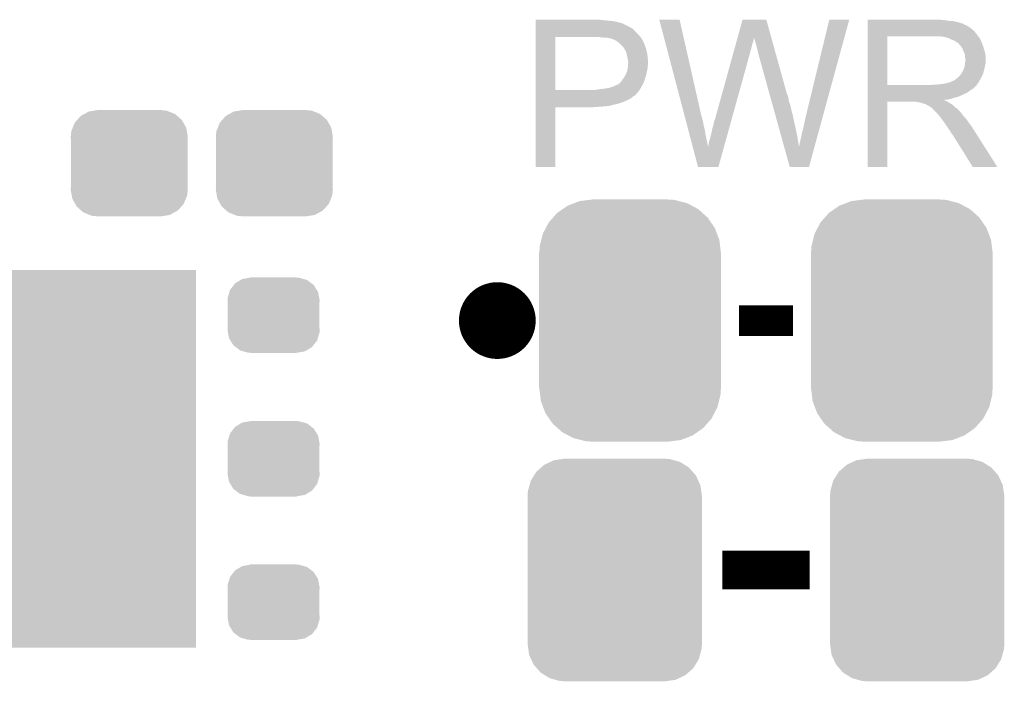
# Model space of a CAD drawing. Extents: x -1.3 to 24.2, y -3.9 to 53.4.
# Tile 8 of 51: x 11.1 to 17.6, y -0.7 to 3.6. Entities that reach past the tile are written whole.
import ezdxf

# ---------------------------------------------------------------- set-up
doc = ezdxf.new("R2010")
doc.units = 0
doc.layers.get('0').update_dxf_attribs({"linetype": 'CONTINUOUS'})
doc.layers.add('SKOLL-I_CLICK_V101_GTO', color=11, linetype='CONTINUOUS')
doc.layers.add('SKOLL-I_CLICK_V101_GTS', color=8, linetype='CONTINUOUS')

# ---------------------------------------------------------------- blocks, each defined once
blk = doc.blocks.new('RECTANGLE_88')
blk.add_solid([(0.8001, 1.24968), (0.8001, -1.24968), (-0.8001, 1.24968), (-0.8001, -1.24968)])
blk = doc.blocks.new('CUSTOM_56')
for points in [[(-0.298526, 0.325596), (-0.268438, 0.342124), (0.30335, 0.325596), (0.2622, 0.342124)], [(-0.268438, 0.342124), (-0.233628, 0.347838), (0.2622, 0.342124), (0.247972, 0.347838)], [(-0.233628, 0.347838), (-0.20955, 0.35179), (0.247972, 0.347838), (0.20955, 0.35179)], [(-0.37475, 0.234078), (-0.360486, 0.26887), (0.377262, 0.234078), (0.357822, 0.26887)], [(-0.360486, 0.26887), (-0.34504, 0.286174), (0.357822, 0.26887), (0.348152, 0.286174)], [(-0.34504, 0.286174), (-0.320744, 0.31339), (0.348152, 0.286174), (0.317222, 0.31339)], [(-0.320744, 0.31339), (-0.298526, 0.325596), (0.317222, 0.31339), (0.30335, 0.325596)], [(-0.38735, 0.17526), (-0.383124, 0.213652), (0.38735, 0.17526), (0.380766, 0.213652)], [(-0.383124, 0.213652), (-0.37475, 0.234078), (0.380766, 0.213652), (0.377262, 0.234078)], [(-0.38608, 0.154124), (-0.38735, 0.17526), (0.38608, 0.154124), (0.38735, 0.17526)], [(-0.38608, -0.154124), (-0.38608, 0.154124), (0.38608, -0.154124), (0.38608, 0.154124)], [(-0.38735, -0.17526), (-0.38608, -0.154124), (0.38735, -0.17526), (0.38608, -0.154124)], [(-0.380764, -0.213652), (-0.38735, -0.17526), (0.383124, -0.213652), (0.38735, -0.17526)], [(-0.377262, -0.234078), (-0.380764, -0.213652), (0.374748, -0.234078), (0.383124, -0.213652)], [(-0.35782, -0.26887), (-0.377262, -0.234078), (0.360486, -0.26887), (0.374748, -0.234078)], [(-0.348152, -0.286174), (-0.35782, -0.26887), (0.345038, -0.286174), (0.360486, -0.26887)], [(-0.31722, -0.31339), (-0.348152, -0.286174), (0.320744, -0.31339), (0.345038, -0.286174)], [(-0.30335, -0.325596), (-0.31722, -0.31339), (0.298524, -0.325596), (0.320744, -0.31339)], [(-0.262198, -0.342124), (-0.30335, -0.325596), (0.268438, -0.342124), (0.298524, -0.325596)], [(-0.247972, -0.347838), (-0.262198, -0.342124), (0.233626, -0.347838), (0.268438, -0.342124)], [(-0.20955, -0.35179), (-0.247972, -0.347838), (0.20955, -0.35179), (0.233626, -0.347838)]]:
    blk.add_solid(points)
blk = doc.blocks.new('CUSTOM_110')
for points in [[(-0.288346, 0.167262), (-0.263218, 0.199814), (0.28593, 0.167262), (0.26581, 0.199814)], [(-0.263218, 0.199814), (-0.254768, 0.210758), (0.26581, 0.199814), (0.251368, 0.210758)], [(-0.254768, 0.210758), (-0.218054, 0.233), (0.251368, 0.210758), (0.222016, 0.233)], [(-0.218054, 0.233), (-0.20777, 0.23923), (0.222016, 0.233), (0.200324, 0.23923)], [(-0.20777, 0.23923), (-0.157486, 0.248168), (0.200324, 0.23923), (0.169202, 0.248168)], [(-0.157486, 0.248168), (-0.15367, 0.248846), (0.169202, 0.248168), (0.15367, 0.248846)], [(-0.15367, 0.248846), (-0.15367, 0.25019), (0.15367, 0.248846), (0.15367, 0.25019)], [(-0.303986, 0.114586), (-0.29256, 0.153072), (0.301898, 0.114586), (0.2947, 0.153072)], [(-0.29256, 0.153072), (-0.288346, 0.167262), (0.2947, 0.153072), (0.28593, 0.167262)], [(-0.3048, 0.09906), (-0.303986, 0.114586), (0.3048, 0.09906), (0.301898, 0.114586)], [(-0.30353, 0.079592), (-0.3048, 0.09906), (0.30353, 0.079592), (0.3048, 0.09906)], [(-0.30353, -0.079592), (-0.30353, 0.079592), (0.30353, -0.079592), (0.30353, 0.079592)], [(-0.3048, -0.09906), (-0.30353, -0.079592), (0.3048, -0.09906), (0.30353, -0.079592)], [(-0.301896, -0.114586), (-0.3048, -0.09906), (0.303986, -0.114586), (0.3048, -0.09906)], [(-0.2947, -0.153072), (-0.301896, -0.114586), (0.292558, -0.153072), (0.303986, -0.114586)], [(-0.285928, -0.167262), (-0.2947, -0.153072), (0.288346, -0.167262), (0.292558, -0.153072)], [(-0.26581, -0.199814), (-0.285928, -0.167262), (0.263216, -0.199814), (0.288346, -0.167262)], [(-0.251366, -0.210758), (-0.26581, -0.199814), (0.254768, -0.210758), (0.263216, -0.199814)], [(-0.222016, -0.233), (-0.251366, -0.210758), (0.218052, -0.233), (0.254768, -0.210758)], [(-0.200322, -0.23923), (-0.222016, -0.233), (0.20777, -0.23923), (0.218052, -0.233)], [(-0.169202, -0.248168), (-0.200322, -0.23923), (0.157484, -0.248168), (0.20777, -0.23923)], [(-0.15367, -0.248846), (-0.169202, -0.248168), (0.15367, -0.248846), (0.157484, -0.248168)], [(-0.15367, -0.25019), (-0.15367, -0.248846), (0.15367, -0.25019), (0.15367, -0.248846)]]:
    blk.add_solid(points)
blk = doc.blocks.new('CUSTOM_111')
for points in [[(-0.368484, 0.777768), (-0.333938, 0.790942), (0.3756, 0.777768), (0.32361, 0.790942)], [(-0.333938, 0.790942), (-0.273256, 0.798498), (0.32361, 0.790942), (0.29379, 0.798498)], [(-0.273256, 0.798498), (-0.25019, 0.80137), (0.29379, 0.798498), (0.25019, 0.80137)], [(-0.482218, 0.71288), (-0.44566, 0.738152), (0.47841, 0.71288), (0.45012, 0.738152)], [(-0.44566, 0.738152), (-0.412794, 0.76087), (0.45012, 0.738152), (0.407388, 0.76087)], [(-0.412794, 0.76087), (-0.368484, 0.777768), (0.407388, 0.76087), (0.3756, 0.777768)], [(-0.538216, 0.649738), (-0.50967, 0.681926), (0.53514, 0.649738), (0.51306, 0.681926)], [(-0.50967, 0.681926), (-0.482218, 0.71288), (0.51306, 0.681926), (0.47841, 0.71288)], [(-0.577562, 0.575076), (-0.55793, 0.61233), (0.574852, 0.575076), (0.560798, 0.61233)], [(-0.55793, 0.61233), (-0.538216, 0.649738), (0.560798, 0.61233), (0.53514, 0.649738)], [(-0.597996, 0.49319), (-0.587972, 0.533366), (0.595442, 0.49319), (0.590586, 0.533366)], [(-0.587972, 0.533366), (-0.577562, 0.575076), (0.590586, 0.533366), (0.574852, 0.575076)], [(-0.60071, 0.44958), (-0.597996, 0.49319), (0.60071, 0.44958), (0.595442, 0.49319)], [(-0.60198, -0.44958), (-0.60198, 0.44958), (0.60198, -0.44958), (0.60198, 0.44958)], [(-0.59544, -0.49319), (-0.60071, -0.44958), (0.597996, -0.49319), (0.60071, -0.44958)], [(-0.590586, -0.533366), (-0.59544, -0.49319), (0.58797, -0.533366), (0.597996, -0.49319)], [(-0.57485, -0.575076), (-0.590586, -0.533366), (0.577562, -0.575076), (0.58797, -0.533366)], [(-0.560798, -0.61233), (-0.57485, -0.575076), (0.557928, -0.61233), (0.577562, -0.575076)], [(-0.535138, -0.649738), (-0.560798, -0.61233), (0.538216, -0.649738), (0.557928, -0.61233)], [(-0.51306, -0.681926), (-0.535138, -0.649738), (0.509668, -0.681926), (0.538216, -0.649738)], [(-0.478408, -0.71288), (-0.51306, -0.681926), (0.482218, -0.71288), (0.509668, -0.681926)], [(-0.45012, -0.738152), (-0.478408, -0.71288), (0.445658, -0.738152), (0.482218, -0.71288)], [(-0.407386, -0.76087), (-0.45012, -0.738152), (0.412794, -0.76087), (0.445658, -0.738152)], [(-0.3756, -0.777768), (-0.407386, -0.76087), (0.368482, -0.777768), (0.412794, -0.76087)], [(-0.323608, -0.790942), (-0.3756, -0.777768), (0.333938, -0.790942), (0.368482, -0.777768)], [(-0.29379, -0.798498), (-0.323608, -0.790942), (0.273254, -0.798498), (0.333938, -0.790942)], [(-0.25019, -0.80137), (-0.29379, -0.798498), (0.25019, -0.80137), (0.273254, -0.798498)]]:
    blk.add_solid(points)
blk = doc.blocks.new('CUSTOM_112')
for points in [[(-0.425122, 0.715892), (-0.402214, 0.726492), (0.431072, 0.715892), (0.392864, 0.726492)], [(-0.402214, 0.726492), (-0.346074, 0.73466), (0.392864, 0.726492), (0.36342, 0.73466)], [(-0.346074, 0.73466), (-0.33274, 0.7366), (0.36342, 0.73466), (0.33274, 0.7366)], [(-0.518606, 0.650592), (-0.486794, 0.678626), (0.515276, 0.650592), (0.490572, 0.678626)], [(-0.486794, 0.678626), (-0.465932, 0.697008), (0.490572, 0.678626), (0.461224, 0.697008)], [(-0.465932, 0.697008), (-0.425122, 0.715892), (0.461224, 0.697008), (0.431072, 0.715892)], [(-0.563878, 0.562234), (-0.555872, 0.591092), (0.566472, 0.562234), (0.55312, 0.591092)], [(-0.555872, 0.591092), (-0.53404, 0.625952), (0.55312, 0.591092), (0.536988, 0.625952)], [(-0.53404, 0.625952), (-0.518606, 0.650592), (0.536988, 0.625952), (0.515276, 0.650592)], [(-0.57658, 0.49276), (-0.57464, 0.52344), (0.57658, 0.49276), (0.572118, 0.52344)], [(-0.57464, 0.52344), (-0.563878, 0.562234), (0.572118, 0.52344), (0.566472, 0.562234)], [(-0.57658, -0.49276), (-0.57658, 0.49276), (0.57658, -0.49276), (0.57658, 0.49276)], [(-0.572116, -0.52344), (-0.57658, -0.49276), (0.57464, -0.52344), (0.57658, -0.49276)], [(-0.566472, -0.562234), (-0.572116, -0.52344), (0.563876, -0.562234), (0.57464, -0.52344)], [(-0.553118, -0.591092), (-0.566472, -0.562234), (0.555872, -0.591092), (0.563876, -0.562234)], [(-0.536988, -0.625952), (-0.553118, -0.591092), (0.534038, -0.625952), (0.555872, -0.591092)], [(-0.515274, -0.650592), (-0.536988, -0.625952), (0.518606, -0.650592), (0.534038, -0.625952)], [(-0.490572, -0.678626), (-0.515274, -0.650592), (0.486792, -0.678626), (0.518606, -0.650592)], [(-0.461222, -0.697008), (-0.490572, -0.678626), (0.465932, -0.697008), (0.486792, -0.678626)], [(-0.431072, -0.715892), (-0.461222, -0.697008), (0.42512, -0.715892), (0.465932, -0.697008)], [(-0.392862, -0.726492), (-0.431072, -0.715892), (0.402214, -0.726492), (0.42512, -0.715892)], [(-0.36342, -0.73466), (-0.392862, -0.726492), (0.346072, -0.73466), (0.402214, -0.726492)], [(-0.33274, -0.7366), (-0.36342, -0.73466), (0.33274, -0.7366), (0.346072, -0.73466)]]:
    blk.add_solid(points)

msp = doc.modelspace()

# ---------------------------------------------------------------- linework, layer by layer
at = {"layer": 'SKOLL-I_CLICK_V101_GTO', "const_width": 0.254}
msp.add_lwpolyline([(14.097, 1.651, 1), (14.351, 1.651, 1)], format="xyb", close=True, dxfattribs=at)
at = {"layer": 'SKOLL-I_CLICK_V101_GTO'}
for points, const_width in [([(15.8242, 1.651), (16.1798, 1.651)], 0.2032), ([(15.71244, 0), (16.29156, 0)], 0.254)]:
    msp.add_lwpolyline(points, dxfattribs=dict(at, const_width=const_width))
for points in [[(14.47802, 3.63982), (14.478022, 3.64236), (14.9225, 3.63982), (14.899638, 3.64236)], [(14.47802, 3.63474), (14.47802, 3.63982), (14.9733, 3.63474), (14.9225, 3.63982)], [(14.47802, 3.6322), (14.47802, 3.63474), (14.993622, 3.6322), (14.9733, 3.63474)], [(14.47802, 3.62966), (14.47802, 3.6322), (15.00632, 3.62966), (14.996162, 3.6322)], [(14.47802, 3.62712), (14.47802, 3.62966), (15.01902, 3.62712), (15.00632, 3.62966)], [(14.47802, 3.61696), (14.47802, 3.62712), (15.05458, 3.61696), (15.01902, 3.62712)], [(14.47802, 3.59664), (14.47802, 3.61696), (15.095218, 3.59664), (15.05458, 3.61696)], [(14.47802, 3.586478), (14.47802, 3.59664), (15.113, 3.586478), (15.095218, 3.59664)], [(14.47802, 3.58394), (14.47802, 3.586478), (15.115544, 3.58394), (15.113, 3.586478)], [(15.295912, 3.642342), (15.295906, 3.642358), (15.430504, 3.642342), (15.295906, 3.642358)], [(15.464244, 3.002278), (15.295912, 3.642342), (15.57528, 3.002278), (15.430504, 3.642342)], [(15.814004, 3.522944), (15.847072, 3.642344), (16.03761, 3.522944), (16.004544, 3.642344)], [(15.847072, 3.642344), (15.847078, 3.64236), (16.004544, 3.642344), (15.847078, 3.64236)], [(16.2687, 3.01498), (16.42111, 3.642332), (16.381618, 3.01498), (16.553174, 3.642332)], [(16.42111, 3.642332), (16.421118, 3.64236), (16.553174, 3.642332), (16.421118, 3.64236)], [(16.67512, 3.63982), (16.675122, 3.64236), (17.18056, 3.63982), (17.15262, 3.64236)], [(16.67512, 3.63474), (16.67512, 3.63982), (17.213578, 3.63474), (17.18056, 3.63982)], [(16.67512, 3.6322), (16.67512, 3.63474), (17.2466, 3.6322), (17.213578, 3.63474)], [(16.67512, 3.62458), (16.67512, 3.6322), (17.277078, 3.62458), (17.2466, 3.6322)], [(16.67512, 3.6195), (16.67512, 3.62458), (17.292322, 3.6195), (17.277078, 3.62458)], [(16.67512, 3.61696), (16.67512, 3.6195), (17.305022, 3.61696), (17.292322, 3.6195)], [(16.67512, 3.616938), (16.67512, 3.61696), (17.30756, 3.616938), (17.305022, 3.61696)], [(16.67512, 3.614414), (16.67512, 3.616938), (17.307574, 3.614414), (17.30756, 3.616938)], [(16.67512, 3.60934), (16.67512, 3.614414), (17.31772, 3.60934), (17.307574, 3.614414)], [(16.67512, 3.604258), (16.67512, 3.60934), (17.330422, 3.604258), (17.31772, 3.60934)], [(16.67512, 3.5941), (16.67512, 3.604258), (17.34566, 3.5941), (17.330422, 3.604258)], [(16.67512, 3.5814), (16.67512, 3.5941), (17.36344, 3.5814), (17.34566, 3.5941)], [(14.47801, 3.177562), (14.478018, 3.52806), (14.60754, 3.177562), (14.607562, 3.52806)], [(14.478018, 3.54838), (14.47802, 3.57124), (15.15364, 3.54838), (15.130782, 3.57124)], [(14.478018, 3.53314), (14.478018, 3.54838), (15.16634, 3.53314), (15.15364, 3.54838)], [(14.478018, 3.52806), (14.478018, 3.53314), (15.170694, 3.52806), (15.16634, 3.53314)], [(14.47802, 3.581396), (14.47802, 3.58394), (15.123162, 3.581396), (15.115544, 3.58394)], [(14.47802, 3.57124), (14.47802, 3.581396), (15.130782, 3.57124), (15.123162, 3.581396)], [(14.91234, 3.52552), (14.88694, 3.52806), (15.172872, 3.52552), (15.170694, 3.52806)], [(14.932662, 3.52298), (14.91234, 3.52552), (15.175048, 3.52298), (15.172872, 3.52552)], [(14.970762, 3.5179), (14.950442, 3.52298), (15.179402, 3.5179), (15.175048, 3.52298)], [(15.8112, 3.512818), (15.81331, 3.520434), (15.92072, 3.512818), (15.92072, 3.520434)], [(15.81331, 3.520434), (15.814004, 3.522944), (15.92072, 3.520434), (15.923222, 3.522944)], [(15.92326, 3.520444), (15.923222, 3.522944), (16.038302, 3.520444), (16.03761, 3.522944)], [(15.93088, 3.49758), (15.92326, 3.520444), (16.044634, 3.49758), (16.038302, 3.520444)], [(16.675112, 3.210582), (16.675118, 3.53312), (16.80464, 3.210582), (16.804642, 3.53312)], [(16.675118, 3.54584), (16.67512, 3.566158), (17.39646, 3.54584), (17.381222, 3.566158)], [(16.675118, 3.53314), (16.675118, 3.54584), (17.406338, 3.53314), (17.39646, 3.54584)], [(16.675118, 3.53312), (16.675118, 3.53314), (16.804642, 3.53312), (17.11198, 3.53314)], [(16.67512, 3.566158), (16.67512, 3.5814), (17.381222, 3.566158), (17.36344, 3.5814)], [(17.183102, 3.52806), (17.150082, 3.53314), (17.410288, 3.52806), (17.406338, 3.53314)], [(17.201742, 3.522976), (17.183102, 3.52806), (17.41424, 3.522976), (17.410288, 3.52806)], [(17.21104, 3.52044), (17.201742, 3.522976), (17.414262, 3.52044), (17.41424, 3.522976)], [(17.211068, 3.520426), (17.21104, 3.52044), (17.416786, 3.520426), (17.414262, 3.52044)], [(17.23136, 3.51028), (17.211068, 3.520426), (17.42186, 3.51028), (17.416786, 3.520426)], [(14.975844, 3.517898), (14.970762, 3.5179), (15.179404, 3.517898), (15.179402, 3.5179)], [(14.982618, 3.515358), (14.975844, 3.517898), (15.18158, 3.515358), (15.179404, 3.517898)], [(14.99616, 3.51028), (14.982618, 3.515358), (15.183838, 3.51028), (15.18158, 3.515358)], [(15.0114, 3.50266), (14.99616, 3.51028), (15.187226, 3.50266), (15.183838, 3.51028)], [(15.0241, 3.4925), (15.0114, 3.50266), (15.191742, 3.4925), (15.187226, 3.50266)], [(15.02728, 3.489956), (15.0241, 3.4925), (15.19428, 3.489956), (15.191742, 3.4925)], [(15.0368, 3.48234), (15.02728, 3.489956), (15.19682, 3.48234), (15.19428, 3.489956)], [(15.049498, 3.469642), (15.0368, 3.48234), (15.2019, 3.469642), (15.19682, 3.48234)], [(15.05204, 3.4671), (15.049498, 3.469642), (15.202748, 3.4671), (15.2019, 3.469642)], [(15.05713, 3.45948), (15.05204, 3.4671), (15.205286, 3.45948), (15.202748, 3.4671)], [(15.059666, 3.459468), (15.05713, 3.45948), (15.20529, 3.459468), (15.205286, 3.45948)], [(15.062564, 3.4544), (15.059666, 3.459468), (15.206978, 3.4544), (15.20529, 3.459468)], [(15.06982, 3.4417), (15.062564, 3.4544), (15.210156, 3.4417), (15.206978, 3.4544)], [(15.792912, 3.44678), (15.79854, 3.4671), (15.90294, 3.44678), (15.90802, 3.4671)], [(15.79854, 3.4671), (15.803464, 3.48488), (15.90802, 3.4671), (15.9131, 3.48488)], [(15.803464, 3.48488), (15.807684, 3.50012), (15.9131, 3.48488), (15.918178, 3.50012)], [(15.807684, 3.50012), (15.8112, 3.512818), (15.918178, 3.50012), (15.92072, 3.512818)], [(15.93596, 3.4798), (15.93088, 3.49758), (16.049558, 3.4798), (16.044634, 3.49758)], [(15.94104, 3.45948), (15.93596, 3.4798), (16.055184, 3.45948), (16.049558, 3.4798)], [(15.94612, 3.441702), (15.94104, 3.45948), (16.060108, 3.441702), (16.055184, 3.45948)], [(17.251682, 3.502658), (17.23136, 3.51028), (17.42491, 3.502658), (17.42186, 3.51028)], [(17.258454, 3.49758), (17.251682, 3.502658), (17.42694, 3.49758), (17.42491, 3.502658)], [(17.26184, 3.49504), (17.258454, 3.49758), (17.42803, 3.49504), (17.42694, 3.49758)], [(17.269464, 3.48996), (17.26184, 3.49504), (17.430206, 3.48996), (17.42803, 3.49504)], [(17.272006, 3.489954), (17.269464, 3.48996), (17.43021, 3.489954), (17.430206, 3.48996)], [(17.280892, 3.4798), (17.272006, 3.489954), (17.43456, 3.4798), (17.43021, 3.489954)], [(17.28978, 3.469642), (17.280892, 3.4798), (17.437946, 3.469642), (17.43456, 3.4798)], [(17.298852, 3.45694), (17.28978, 3.469642), (17.44218, 3.45694), (17.437946, 3.469642)], [(17.30248, 3.45186), (17.298852, 3.45694), (17.443706, 3.45186), (17.44218, 3.45694)], [(15.073632, 3.43408), (15.06982, 3.4417), (15.21206, 3.43408), (15.210156, 3.4417)], [(15.077442, 3.426458), (15.073632, 3.43408), (15.213754, 3.426458), (15.21206, 3.43408)], [(15.081252, 3.411218), (15.077442, 3.426458), (15.21714, 3.411218), (15.213754, 3.426458)], [(15.08252, 3.40614), (15.081252, 3.411218), (15.217648, 3.40614), (15.21714, 3.411218)], [(15.08506, 3.3909), (15.08252, 3.40614), (15.219172, 3.3909), (15.217648, 3.40614)], [(15.086076, 3.38582), (15.08506, 3.3909), (15.21968, 3.38582), (15.219172, 3.3909)], [(15.664182, 2.981962), (15.78236, 3.40868), (15.774398, 2.981962), (15.89278, 3.40868)], [(15.78236, 3.40868), (15.787988, 3.429), (15.89278, 3.40868), (15.89786, 3.429)], [(15.787988, 3.429), (15.792912, 3.44678), (15.89786, 3.429), (15.90294, 3.44678)], [(15.94866, 3.42646), (15.94612, 3.441702), (16.064328, 3.42646), (16.060108, 3.441702)], [(15.9512, 3.418842), (15.94866, 3.42646), (16.066438, 3.418842), (16.064328, 3.42646)], [(15.953738, 3.413764), (15.9512, 3.418842), (16.067844, 3.413764), (16.066438, 3.418842)], [(15.95374, 3.408682), (15.953738, 3.413764), (16.069252, 3.408682), (16.067844, 3.413764)], [(16.026316, 3.147056), (15.95374, 3.408682), (16.141702, 3.147056), (16.069252, 3.408682)], [(17.3101, 3.431542), (17.30248, 3.45186), (17.4498, 3.431542), (17.443706, 3.45186)], [(17.3101, 3.43154), (17.3101, 3.431542), (17.449802, 3.43154), (17.4498, 3.431542)], [(17.31772, 3.416296), (17.3101, 3.43154), (17.45285, 3.416296), (17.449802, 3.43154)], [(17.319172, 3.406138), (17.31772, 3.416296), (17.45488, 3.406138), (17.45285, 3.416296)], [(17.32026, 3.398518), (17.319172, 3.406138), (17.45488, 3.398518), (17.45488, 3.406138)], [(17.320262, 3.385818), (17.32026, 3.398518), (17.45488, 3.385818), (17.45488, 3.398518)], [(15.083026, 3.302), (15.0876, 3.324858), (15.2146, 3.302), (15.21917, 3.324858)], [(15.09014, 3.365498), (15.086076, 3.38582), (15.221528, 3.365498), (15.21968, 3.38582)], [(15.0876, 3.324858), (15.08781, 3.327398), (15.21917, 3.324858), (15.21968, 3.327398)], [(15.08781, 3.327398), (15.088658, 3.337558), (15.21968, 3.327398), (15.21968, 3.337558)], [(15.088658, 3.337558), (15.089504, 3.347718), (15.21968, 3.337558), (15.22222, 3.347718)], [(15.089504, 3.347718), (15.09014, 3.35534), (15.22222, 3.347718), (15.22222, 3.35534)], [(15.09014, 3.357882), (15.09014, 3.365498), (15.22222, 3.357882), (15.221528, 3.365498)], [(15.09014, 3.35534), (15.09014, 3.357882), (15.22222, 3.35534), (15.22222, 3.357882)], [(17.310098, 3.3147), (17.315178, 3.327398), (17.44726, 3.3147), (17.449798, 3.327398)], [(17.315178, 3.327398), (17.317718, 3.3401), (17.449798, 3.327398), (17.45234, 3.3401)], [(17.317718, 3.3401), (17.31772, 3.340102), (17.45234, 3.3401), (17.45234, 3.340102)], [(17.31772, 3.340102), (17.31917, 3.350258), (17.45234, 3.340102), (17.45488, 3.350258)], [(17.31917, 3.350258), (17.3228, 3.37566), (17.45488, 3.350258), (17.45488, 3.37566)], [(17.3228, 3.378196), (17.320262, 3.385818), (17.45488, 3.378196), (17.45488, 3.385818)], [(17.3228, 3.37566), (17.3228, 3.378196), (17.45488, 3.37566), (17.45488, 3.378196)], [(15.058134, 3.25374), (15.0622, 3.258822), (15.2019, 3.25374), (15.203462, 3.258822)], [(15.0622, 3.258822), (15.07236, 3.2766), (15.203462, 3.258822), (15.208934, 3.2766)], [(15.07236, 3.2766), (15.076874, 3.286758), (15.208934, 3.2766), (15.21206, 3.286758)], [(15.076874, 3.286758), (15.082518, 3.299458), (15.21206, 3.286758), (15.214176, 3.299458)], [(15.082518, 3.299458), (15.083026, 3.302), (15.214176, 3.299458), (15.2146, 3.302)], [(17.249138, 3.24104), (17.271364, 3.25882), (17.416568, 3.24104), (17.42694, 3.25882)], [(17.271364, 3.25882), (17.274538, 3.261358), (17.42694, 3.25882), (17.428092, 3.261358)], [(17.274538, 3.261358), (17.287238, 3.274058), (17.428092, 3.261358), (17.433866, 3.274058)], [(17.287238, 3.274058), (17.294858, 3.286758), (17.433866, 3.274058), (17.43964, 3.286758)], [(17.294858, 3.286758), (17.297398, 3.2893), (17.43964, 3.286758), (17.440332, 3.2893)], [(17.297398, 3.2893), (17.29994, 3.294378), (17.440332, 3.2893), (17.441718, 3.294378)], [(17.29994, 3.294378), (17.305018, 3.301998), (17.441718, 3.294378), (17.443796, 3.301998)], [(17.305018, 3.301998), (17.310098, 3.3147), (17.443796, 3.301998), (17.44726, 3.3147)], [(14.95806, 3.19024), (14.986, 3.197858), (15.173234, 3.19024), (15.177588, 3.197858)], [(14.986, 3.197858), (15.01394, 3.21056), (15.177588, 3.197858), (15.184846, 3.21056)], [(15.01394, 3.21056), (15.026636, 3.21564), (15.184846, 3.21056), (15.187748, 3.21564)], [(15.026636, 3.21564), (15.029174, 3.218178), (15.187748, 3.21564), (15.1892, 3.218178)], [(15.029174, 3.218178), (15.044418, 3.233418), (15.1892, 3.218178), (15.19573, 3.233418)], [(15.044418, 3.233418), (15.045942, 3.235958), (15.19573, 3.233418), (15.19682, 3.235958)], [(15.045942, 3.235958), (15.052038, 3.246118), (15.19682, 3.235958), (15.199722, 3.246118)], [(15.052038, 3.246118), (15.058134, 3.25374), (15.199722, 3.246118), (15.2019, 3.25374)], [(16.67511, 3.19786), (16.675112, 3.2004), (17.386294, 3.19786), (17.38884, 3.2004)], [(16.67511, 3.197846), (16.67511, 3.19786), (17.383754, 3.197846), (17.386294, 3.19786)], [(16.67511, 3.19278), (16.67511, 3.197846), (17.381218, 3.19278), (17.383754, 3.197846)], [(16.675112, 3.21056), (16.675112, 3.210582), (17.096738, 3.21056), (16.80464, 3.210582)], [(16.675112, 3.2004), (16.675112, 3.21056), (17.38884, 3.2004), (17.396968, 3.21056)], [(17.096738, 3.21056), (17.111978, 3.2131), (17.396968, 3.21056), (17.399, 3.2131)], [(17.132298, 3.2131), (17.178018, 3.21818), (17.399, 3.2131), (17.402386, 3.21818)], [(17.178018, 3.21818), (17.200882, 3.22326), (17.402386, 3.21818), (17.405774, 3.22326)], [(17.200882, 3.22326), (17.218656, 3.22834), (17.405774, 3.22326), (17.409162, 3.22834)], [(17.223734, 3.22834), (17.228818, 3.233416), (17.409162, 3.22834), (17.412122, 3.233416)], [(17.228818, 3.233416), (17.236442, 3.23596), (17.412122, 3.233416), (17.413606, 3.23596)], [(17.236442, 3.23596), (17.249138, 3.24104), (17.413606, 3.23596), (17.416568, 3.24104)], [(14.47801, 3.17754), (14.47801, 3.177562), (14.869158, 3.17754), (14.60754, 3.177562)], [(14.47801, 3.164838), (14.47801, 3.17754), (15.156178, 3.164838), (15.165252, 3.17754)], [(14.47801, 3.149594), (14.47801, 3.164838), (15.14094, 3.149594), (15.156178, 3.164838)], [(14.47801, 3.147054), (14.47801, 3.149594), (15.140934, 3.147054), (15.14094, 3.149594)], [(14.47801, 3.13944), (14.47801, 3.147054), (15.133316, 3.13944), (15.140934, 3.147054)], [(14.47801, 3.136896), (14.47801, 3.13944), (15.125698, 3.136896), (15.133316, 3.13944)], [(14.47801, 3.12928), (14.47801, 3.136896), (15.118078, 3.12928), (15.125698, 3.136896)], [(14.47801, 3.12166), (14.47801, 3.12928), (15.107918, 3.12166), (15.118078, 3.12928)], [(14.869158, 3.17754), (14.879318, 3.18008), (15.165252, 3.17754), (15.167066, 3.18008)], [(14.889478, 3.18008), (14.902168, 3.182618), (15.167066, 3.18008), (15.16888, 3.182618)], [(14.902168, 3.182618), (14.90218, 3.18262), (15.16888, 3.182618), (15.16888, 3.18262)], [(14.90218, 3.18262), (14.927582, 3.18516), (15.16888, 3.18262), (15.170332, 3.18516)], [(14.927582, 3.18516), (14.95806, 3.19024), (15.170332, 3.18516), (15.173234, 3.19024)], [(16.028428, 3.139438), (16.026316, 3.147056), (16.146782, 3.139438), (16.141702, 3.147056)], [(16.031246, 3.12928), (16.028428, 3.139438), (16.14932, 3.12928), (16.146782, 3.139438)], [(16.03477, 3.11658), (16.031246, 3.12928), (16.15186, 3.11658), (16.14932, 3.12928)], [(16.67511, 3.1877), (16.67511, 3.19278), (17.37614, 3.1877), (17.381218, 3.19278)], [(16.67511, 3.18262), (16.67511, 3.1877), (17.368518, 3.18262), (17.37614, 3.1877)], [(16.67511, 3.177538), (16.67511, 3.18262), (17.35836, 3.177538), (17.368518, 3.18262)], [(16.67511, 3.1623), (16.67511, 3.177538), (17.338038, 3.1623), (17.35836, 3.177538)], [(16.67511, 3.14706), (16.67511, 3.1623), (17.30756, 3.14706), (17.338038, 3.1623)], [(16.67511, 3.13182), (16.67511, 3.14706), (17.271998, 3.13182), (17.30756, 3.14706)], [(16.67511, 3.12674), (16.67511, 3.13182), (17.251682, 3.12674), (17.271998, 3.13182)], [(14.478, 2.667022), (14.478008, 3.063218), (14.607518, 2.667022), (14.60754, 3.063218)], [(14.478008, 3.10642), (14.47801, 3.12166), (15.07744, 3.10642), (15.107918, 3.12166)], [(14.478008, 3.0988), (14.478008, 3.10642), (15.05966, 3.0988), (15.07744, 3.10642)], [(14.478008, 3.08356), (14.478008, 3.0988), (15.013938, 3.08356), (15.05966, 3.0988)], [(14.478008, 3.07848), (14.478008, 3.08356), (14.98854, 3.07848), (15.013938, 3.08356)], [(14.478008, 3.07086), (14.478008, 3.07848), (14.960598, 3.07086), (14.98854, 3.07848)], [(14.478008, 3.06832), (14.478008, 3.07086), (14.93012, 3.06832), (14.960598, 3.07086)], [(14.478008, 3.06578), (14.478008, 3.06832), (14.89456, 3.06578), (14.93012, 3.06832)], [(14.478008, 3.06324), (14.478008, 3.06578), (14.856462, 3.06324), (14.89456, 3.06578)], [(14.478008, 3.063218), (14.478008, 3.06324), (14.60754, 3.063218), (14.856462, 3.06324)], [(16.039702, 3.098798), (16.03477, 3.11658), (16.154402, 3.098798), (16.15186, 3.11658)], [(16.044634, 3.081018), (16.039702, 3.098798), (16.16202, 3.081018), (16.154402, 3.098798)], [(16.05027, 3.0607), (16.044634, 3.081018), (16.1671, 3.0607), (16.16202, 3.081018)], [(16.6751, 2.667022), (16.675108, 3.098778), (16.804618, 2.667022), (16.80464, 3.098778)], [(16.675108, 3.108958), (16.67511, 3.111466), (17.183104, 3.108958), (17.180592, 3.111466)], [(16.675108, 3.0988), (16.675108, 3.108958), (17.20342, 3.0988), (17.183104, 3.108958)], [(16.675108, 3.098778), (16.675108, 3.0988), (16.80464, 3.098778), (16.997678, 3.0988)], [(16.67511, 3.11912), (16.67511, 3.12674), (17.228818, 3.11912), (17.251682, 3.12674)], [(16.67511, 3.11404), (16.67511, 3.11912), (17.205958, 3.11404), (17.228818, 3.11912)], [(16.67511, 3.111466), (16.67511, 3.11404), (17.180592, 3.111466), (17.205958, 3.11404)], [(17.007838, 3.09626), (16.997678, 3.0988), (17.208498, 3.09626), (17.20342, 3.0988)], [(17.023074, 3.093726), (17.020534, 3.09626), (17.212722, 3.093726), (17.208498, 3.09626)], [(17.025616, 3.09372), (17.023074, 3.093726), (17.212732, 3.09372), (17.212722, 3.093726)], [(17.048482, 3.0861), (17.025616, 3.09372), (17.225434, 3.0861), (17.212732, 3.09372)], [(17.058638, 3.083562), (17.048482, 3.0861), (17.229664, 3.083562), (17.225434, 3.0861)], [(17.062452, 3.08102), (17.058638, 3.083562), (17.2339, 3.08102), (17.229664, 3.083562)], [(17.073876, 3.073402), (17.062452, 3.08102), (17.243424, 3.073402), (17.2339, 3.08102)], [(17.081498, 3.070862), (17.073876, 3.073402), (17.246598, 3.070862), (17.243424, 3.073402)], [(17.084018, 3.07086), (17.081498, 3.070862), (17.2466, 3.07086), (17.246598, 3.070862)], [(17.08404, 3.068332), (17.084018, 3.07086), (17.24913, 3.068332), (17.2466, 3.07086)], [(17.096738, 3.060702), (17.08404, 3.068332), (17.25676, 3.060702), (17.24913, 3.068332)], [(15.465582, 2.997196), (15.464244, 3.002278), (15.57782, 2.997196), (15.57528, 3.002278)], [(16.057316, 3.0353), (16.05027, 3.0607), (16.17218, 3.0353), (16.1671, 3.0607)], [(16.064362, 3.0099), (16.057316, 3.0353), (16.1798, 3.0099), (16.17218, 3.0353)], [(16.072112, 2.98196), (16.064362, 3.0099), (16.18488, 2.98196), (16.1798, 3.0099)], [(16.25854, 2.9718), (16.2687, 3.01498), (16.36981, 2.9718), (16.381618, 3.01498)], [(17.096742, 3.060698), (17.096738, 3.060702), (17.256764, 3.060698), (17.25676, 3.060702)], [(17.099282, 3.058158), (17.096742, 3.060698), (17.26184, 3.058158), (17.256764, 3.060698)], [(17.129762, 3.027678), (17.099282, 3.058158), (17.29232, 3.027678), (17.26184, 3.058158)], [(17.137378, 3.02006), (17.129762, 3.027678), (17.298036, 3.02006), (17.29232, 3.027678)], [(17.145, 3.009902), (17.137378, 3.02006), (17.305654, 3.009902), (17.298036, 3.02006)], [(17.14754, 3.00736), (17.145, 3.009902), (17.30756, 3.00736), (17.305654, 3.009902)], [(17.150078, 3.00482), (17.14754, 3.00736), (17.309818, 3.00482), (17.30756, 3.00736)], [(17.16532, 2.9845), (17.150078, 3.00482), (17.32788, 2.9845), (17.309818, 3.00482)], [(15.466916, 2.992118), (15.465582, 2.997196), (15.577822, 2.992118), (15.57782, 2.997196)], [(15.470924, 2.97688), (15.466916, 2.992118), (15.582898, 2.97688), (15.577822, 2.992118)], [(15.473596, 2.96672), (15.470924, 2.97688), (15.58544, 2.96672), (15.582898, 2.97688)], [(15.476936, 2.95402), (15.473596, 2.96672), (15.58798, 2.95402), (15.58544, 2.96672)], [(15.480944, 2.93878), (15.476936, 2.95402), (15.59052, 2.93878), (15.58798, 2.95402)], [(15.48896, 2.9083), (15.480944, 2.93878), (15.59814, 2.9083), (15.59052, 2.93878)], [(15.648942, 2.931162), (15.65402, 2.943862), (15.760306, 2.931162), (15.763828, 2.943862)], [(15.65402, 2.943862), (15.659102, 2.96926), (15.763828, 2.943862), (15.770874, 2.96926)], [(15.659102, 2.96926), (15.66164, 2.97688), (15.770874, 2.96926), (15.772988, 2.97688)], [(15.66164, 2.97688), (15.664182, 2.981962), (15.772988, 2.97688), (15.774398, 2.981962)], [(16.087614, 2.92608), (16.072112, 2.98196), (16.19758, 2.92608), (16.18488, 2.98196)], [(16.25092, 2.931158), (16.25854, 2.9718), (16.358698, 2.931158), (16.36981, 2.9718)], [(17.18056, 2.96418), (17.16532, 2.9845), (17.342104, 2.96418), (17.32788, 2.9845)], [(17.183948, 2.9591), (17.18056, 2.96418), (17.34566, 2.9591), (17.342104, 2.96418)], [(17.202574, 2.93116), (17.183948, 2.9591), (17.36598, 2.93116), (17.34566, 2.9591)], [(15.497644, 2.87528), (15.48896, 2.9083), (15.60322, 2.87528), (15.59814, 2.9083)], [(15.506996, 2.83972), (15.497644, 2.87528), (15.61084, 2.83972), (15.60322, 2.87528)], [(15.63116, 2.852422), (15.63878, 2.8829), (15.738462, 2.852422), (15.746916, 2.8829)], [(15.63878, 2.8829), (15.6464, 2.91592), (15.746916, 2.8829), (15.756076, 2.91592)], [(15.6464, 2.91592), (15.648942, 2.931162), (15.756076, 2.91592), (15.760306, 2.931162)], [(16.104524, 2.86512), (16.087614, 2.92608), (16.21028, 2.86512), (16.19758, 2.92608)], [(16.23568, 2.86512), (16.24076, 2.895602), (16.340638, 2.86512), (16.348974, 2.895602)], [(16.24076, 2.895602), (16.25092, 2.931158), (16.348974, 2.895602), (16.358698, 2.931158)], [(17.21104, 2.91846), (17.202574, 2.93116), (17.374038, 2.91846), (17.36598, 2.93116)], [(17.22374, 2.900682), (17.21104, 2.91846), (17.385318, 2.900682), (17.374038, 2.91846)], [(17.233898, 2.882902), (17.22374, 2.900682), (17.396598, 2.882902), (17.385318, 2.900682)], [(17.241518, 2.87528), (17.233898, 2.882902), (17.401434, 2.87528), (17.396598, 2.882902)], [(17.244062, 2.8702), (17.241518, 2.87528), (17.404658, 2.8702), (17.401434, 2.87528)], [(17.371058, 2.66701), (17.244062, 2.8702), (17.533574, 2.66701), (17.404658, 2.8702)], [(15.516958, 2.801842), (15.506996, 2.83972), (15.61846, 2.801842), (15.61084, 2.83972)], [(15.61846, 2.801842), (15.618462, 2.804164), (15.72443, 2.801842), (15.725074, 2.804164)], [(15.618462, 2.804164), (15.621, 2.809242), (15.725074, 2.804164), (15.726482, 2.809242)], [(15.621, 2.809242), (15.62354, 2.816864), (15.726482, 2.809242), (15.728596, 2.816864)], [(15.62354, 2.827022), (15.626082, 2.839722), (15.731414, 2.827022), (15.734938, 2.839722)], [(15.62354, 2.816864), (15.62354, 2.827022), (15.728596, 2.816864), (15.731414, 2.827022)], [(15.626082, 2.839722), (15.63116, 2.852422), (15.734938, 2.839722), (15.738462, 2.852422)], [(16.122034, 2.801996), (16.104524, 2.86512), (16.220402, 2.801996), (16.21028, 2.86512)], [(16.220402, 2.801996), (16.220446, 2.804166), (16.323376, 2.801996), (16.32397, 2.804166)], [(16.220446, 2.804166), (16.22298, 2.806706), (16.32397, 2.804166), (16.324664, 2.806706)], [(16.22298, 2.806706), (16.222982, 2.811782), (16.324664, 2.806706), (16.326052, 2.811782)], [(16.222982, 2.811782), (16.22552, 2.819404), (16.326052, 2.811782), (16.328138, 2.819404)], [(16.22552, 2.827022), (16.22806, 2.83718), (16.33022, 2.827022), (16.332998, 2.83718)], [(16.22552, 2.819404), (16.22552, 2.827022), (16.328138, 2.819404), (16.33022, 2.827022)], [(16.22806, 2.83718), (16.230602, 2.84988), (16.332998, 2.83718), (16.33647, 2.84988)], [(16.230602, 2.84988), (16.23568, 2.86512), (16.33647, 2.84988), (16.340638, 2.86512)], [(15.552416, 2.667016), (15.516958, 2.801842), (15.687026, 2.667016), (15.72443, 2.801842)], [(16.159476, 2.667016), (16.122034, 2.801996), (16.286466, 2.667016), (16.323376, 2.801996)], [(14.607518, 2.667), (14.478, 2.667022), (14.607518, 2.667), (14.607518, 2.667022)], [(15.687022, 2.667), (15.552416, 2.667016), (15.687022, 2.667), (15.687026, 2.667016)], [(16.286462, 2.667), (16.159476, 2.667016), (16.286462, 2.667), (16.286466, 2.667016)], [(16.804618, 2.667), (16.6751, 2.667022), (16.804618, 2.667), (16.804618, 2.667022)], [(17.53358, 2.667), (17.533574, 2.66701), (17.53358, 2.667), (17.371058, 2.66701)]]:
    msp.add_solid(points, dxfattribs=at)

# ---------------------------------------------------------------- block references
at = {"layer": 'SKOLL-I_CLICK_V101_GTS'}
for name, p in [('CUSTOM_56', (11.78814, 2.6924)), ('CUSTOM_56', (12.74826, 2.6924)), ('CUSTOM_111', (15.10284, 1.651)), ('CUSTOM_111', (16.90116, 1.651)), ('RECTANGLE_88', (11.43, 0.7366)), ('CUSTOM_110', (12.74318, 1.68656)), ('CUSTOM_110', (12.74318, 0.7366)), ('CUSTOM_112', (15.00124, 0)), ('CUSTOM_112', (17.00276, 0)), ('CUSTOM_110', (12.74318, -0.21336))]:
    msp.add_blockref(name, p, dxfattribs=at)

doc.saveas('drawing.dxf')
